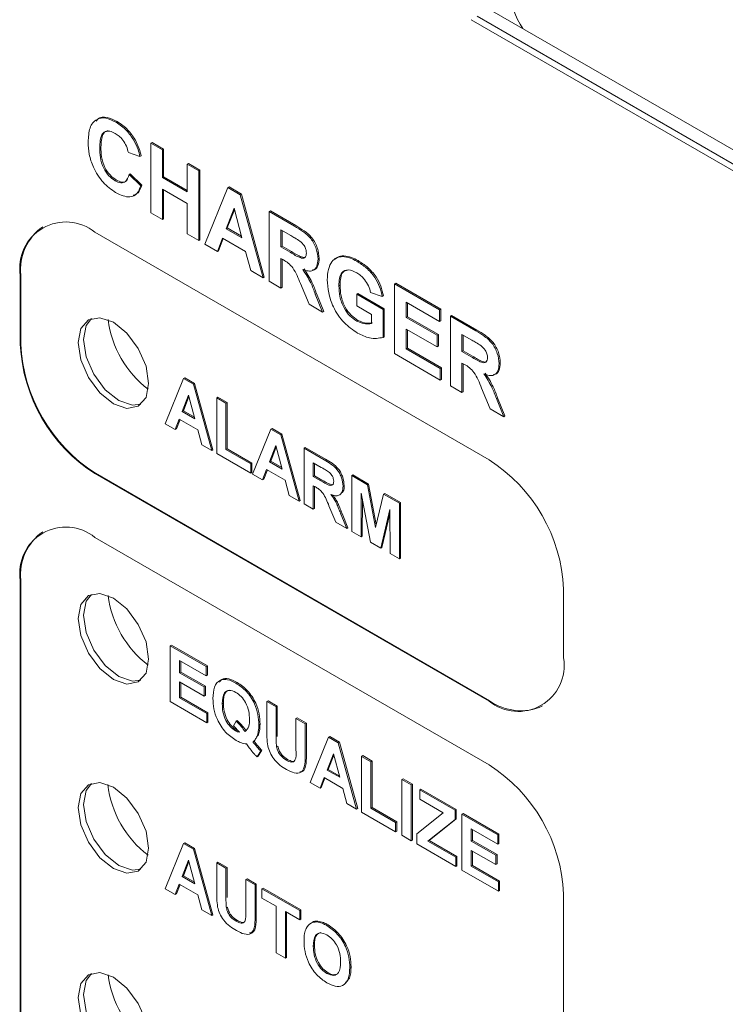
# Model space of a CAD drawing. Header units: inches. Extents: x 0 to 109, y 0 to 85.
# Tile 46 of 60: x 80.751 to 81.586, y 28.722 to 29.889. Entities that reach past the tile are written whole.
import ezdxf

# ---------------------------------------------------------------- set-up
doc = ezdxf.new("R2010")
doc.units = ezdxf.units.IN
doc.header["$MEASUREMENT"] = 0

msp = doc.modelspace()

# ---------------------------------------------------------------- linework, layer by layer
at = {"color": 7, "linetype": 'Continuous', "lineweight": 15, "ltscale": 5}
for p, q in [((83.4265, 28.6771), (81.2438, 29.9372)), ((81.2921, 29.8926), (83.3781, 28.6884)), ((81.2851, 29.8885), (83.371, 28.6843)), ((80.8646, 29.767), (80.866, 29.7678)), ((80.8453, 29.7369), (80.8467, 29.7377)), ((80.8857, 29.7458), (80.8871, 29.7466)), ((80.9058, 29.7422), (80.9072, 29.743)), ((80.9058, 29.6596), (80.9058, 29.7422)), ((80.9058, 29.7422), (80.9195, 29.7343)), ((80.9072, 29.743), (80.9209, 29.7351)), ((80.8929, 29.7263), (80.8792, 29.7311)), ((80.8929, 29.7263), (80.8944, 29.7271)), ((80.9195, 29.7343), (80.9209, 29.7351)), ((80.9195, 29.7343), (80.9195, 29.7015)), ((80.9209, 29.7351), (80.9209, 29.7023)), ((80.9489, 29.7173), (80.9503, 29.7182)), ((80.9489, 29.6845), (80.9489, 29.7173)), ((80.9489, 29.7173), (80.9626, 29.7094)), ((80.9503, 29.7182), (80.964, 29.7102)), ((80.8801, 29.7052), (80.8815, 29.706)), ((80.8801, 29.7052), (80.8939, 29.6919)), ((80.8815, 29.706), (80.8953, 29.6927)), ((80.9195, 29.7015), (80.9209, 29.7023)), ((80.9209, 29.7023), (80.9489, 29.6862)), ((80.9626, 29.7094), (80.964, 29.7102)), ((80.9626, 29.7094), (80.9626, 29.6268)), ((80.964, 29.7102), (80.964, 29.6276)), ((80.8636, 29.6978), (80.865, 29.6986)), ((80.8939, 29.6919), (80.8953, 29.6927)), ((80.9195, 29.7015), (80.9489, 29.6845)), ((80.9489, 29.6708), (80.9195, 29.6877)), ((80.9195, 29.6877), (80.9195, 29.6517)), ((80.9209, 29.6869), (80.9209, 29.6525)), ((80.9699, 29.6226), (80.997, 29.6896)), ((80.997, 29.6896), (80.9984, 29.6904)), ((80.997, 29.6896), (81.0115, 29.6812)), ((80.9984, 29.6904), (81.013, 29.682)), ((81.0115, 29.6812), (81.013, 29.682)), ((81.0115, 29.6812), (81.0387, 29.5829)), ((81.013, 29.682), (81.0401, 29.5837)), ((80.9489, 29.6348), (80.9489, 29.6708)), ((80.9195, 29.6517), (80.9058, 29.6596)), ((81.0043, 29.6652), (80.995, 29.641)), ((81.0048, 29.6635), (80.9964, 29.6418)), ((81.0137, 29.6301), (81.0043, 29.6652)), ((81.046, 29.6612), (81.0474, 29.6621)), ((81.046, 29.5787), (81.046, 29.6612)), ((81.046, 29.6612), (81.076, 29.6439)), ((81.0474, 29.6621), (81.0774, 29.6447)), ((80.9195, 29.6517), (80.9209, 29.6525)), ((81.3063, 29.3672), (80.8396, 29.6367)), ((80.9626, 29.6268), (80.9489, 29.6348)), ((80.995, 29.641), (80.9964, 29.6418)), ((80.995, 29.641), (81.0137, 29.6301)), ((80.9964, 29.6418), (81.0132, 29.6321)), ((81.0715, 29.6328), (81.0598, 29.6395)), ((81.0598, 29.6395), (81.0598, 29.6194)), ((81.0612, 29.6387), (81.0612, 29.6202)), ((80.9626, 29.6268), (80.964, 29.6276)), ((80.9846, 29.6141), (80.9699, 29.6226)), ((80.9906, 29.6297), (80.9846, 29.6141)), ((80.9915, 29.6292), (80.986, 29.6149)), ((81.0181, 29.6139), (80.9906, 29.6297)), ((80.9846, 29.6141), (80.986, 29.6149)), ((81.0241, 29.5913), (81.0181, 29.6139)), ((81.0598, 29.6194), (81.0612, 29.6202)), ((81.0598, 29.6194), (81.0708, 29.613)), ((81.0612, 29.6202), (81.0723, 29.6139)), ((81.0629, 29.6039), (81.0598, 29.6057)), ((81.0598, 29.6057), (81.0598, 29.5707)), ((81.0612, 29.6049), (81.0612, 29.5716)), ((81.1038, 29.605), (81.1052, 29.6058)), ((81.1329, 29.6081), (81.1343, 29.6089)), ((81.1498, 29.6024), (81.1512, 29.6032)), ((80.7512, 29.5856), (80.7512, 29.504)), ((80.7519, 29.586), (80.7519, 29.5044)), ((81.0387, 29.5829), (81.0241, 29.5913)), ((81.0387, 29.5829), (81.0401, 29.5837)), ((81.0598, 29.5707), (81.046, 29.5787)), ((81.0932, 29.5514), (81.083, 29.5761)), ((81.1285, 29.5733), (81.1299, 29.5741)), ((81.1945, 29.5755), (81.1959, 29.5763)), ((81.1945, 29.493), (81.1945, 29.5755)), ((81.1945, 29.5755), (81.2477, 29.5448)), ((81.1959, 29.5763), (81.2491, 29.5456)), ((81.0598, 29.5707), (81.0612, 29.5716)), ((81.1006, 29.5635), (81.102, 29.5643)), ((81.1006, 29.5635), (81.1093, 29.5422)), ((81.102, 29.5643), (81.1107, 29.543)), ((81.1496, 29.5633), (81.151, 29.5642)), ((81.1496, 29.5496), (81.1496, 29.5633)), ((81.1496, 29.5633), (81.1808, 29.5453)), ((81.151, 29.5642), (81.1822, 29.5462)), ((81.1799, 29.5607), (81.1661, 29.5655)), ((81.1093, 29.5422), (81.0932, 29.5514)), ((81.1799, 29.5607), (81.1813, 29.5615)), ((81.2477, 29.5311), (81.2083, 29.5538)), ((81.2083, 29.5538), (81.2083, 29.5358)), ((81.2097, 29.553), (81.2097, 29.5366)), ((81.1093, 29.5422), (81.1107, 29.543)), ((81.167, 29.5395), (81.1496, 29.5496)), ((81.167, 29.5288), (81.167, 29.5395)), ((81.1808, 29.5453), (81.1822, 29.5462)), ((81.1808, 29.5453), (81.1808, 29.5122)), ((81.1822, 29.5462), (81.1822, 29.513)), ((81.2477, 29.5448), (81.2491, 29.5456)), ((81.2477, 29.5448), (81.2477, 29.5311)), ((81.2491, 29.5456), (81.2491, 29.5319)), ((81.1496, 29.5316), (81.151, 29.5324)), ((81.2083, 29.5358), (81.2097, 29.5366)), ((81.2083, 29.5358), (81.2449, 29.5147)), ((81.2097, 29.5366), (81.2464, 29.5155)), ((81.2477, 29.5311), (81.2491, 29.5319)), ((81.2605, 29.5374), (81.2619, 29.5382)), ((81.2605, 29.4549), (81.2605, 29.5374)), ((81.2605, 29.5374), (81.2905, 29.5201)), ((81.2619, 29.5382), (81.2919, 29.5209)), ((81.2449, 29.5009), (81.2083, 29.5221)), ((81.2083, 29.5221), (81.2083, 29.4988)), ((81.2097, 29.5212), (81.2097, 29.4996)), ((81.286, 29.509), (81.2743, 29.5157)), ((81.2743, 29.5157), (81.2743, 29.4956)), ((81.1808, 29.5122), (81.1822, 29.513)), ((81.2449, 29.5147), (81.2464, 29.5155)), ((81.2449, 29.5147), (81.2449, 29.5009)), ((81.2464, 29.5155), (81.2464, 29.5017)), ((81.2757, 29.5149), (81.2757, 29.4964)), ((81.2486, 29.4617), (81.1945, 29.493)), ((81.2083, 29.4988), (81.2097, 29.4996)), ((81.2083, 29.4988), (81.2486, 29.4755)), ((81.2097, 29.4996), (81.25, 29.4763)), ((81.2449, 29.5009), (81.2464, 29.5017)), ((81.2743, 29.4956), (81.2757, 29.4964)), ((81.2743, 29.4956), (81.2853, 29.4892)), ((81.2757, 29.4964), (81.2868, 29.49)), ((81.2774, 29.4801), (81.2743, 29.4818)), ((81.2743, 29.4818), (81.2743, 29.4469)), ((81.2757, 29.481), (81.2757, 29.4477)), ((81.3183, 29.4812), (81.3197, 29.482)), ((81.2486, 29.4755), (81.25, 29.4763)), ((81.2486, 29.4755), (81.2486, 29.4617)), ((81.25, 29.4763), (81.25, 29.4625)), ((80.9229, 29.4098), (80.9446, 29.4634)), ((80.9446, 29.4634), (80.946, 29.4642)), ((80.9446, 29.4634), (80.9562, 29.4567)), ((80.946, 29.4642), (80.9576, 29.4575)), ((80.9562, 29.4567), (80.9576, 29.4575)), ((80.9576, 29.4575), (80.9794, 29.3789)), ((81.2486, 29.4617), (81.25, 29.4625)), ((80.9562, 29.4567), (80.9779, 29.3781)), ((81.2743, 29.4469), (81.2605, 29.4549)), ((81.2743, 29.4469), (81.2757, 29.4477)), ((81.3077, 29.4276), (81.2975, 29.4522)), ((80.9504, 29.4439), (80.9429, 29.4245)), ((80.9509, 29.4422), (80.9444, 29.4253)), ((80.958, 29.4159), (80.9504, 29.4439)), ((80.9838, 29.4407), (80.9852, 29.4416)), ((80.9838, 29.3747), (80.9838, 29.4407)), ((80.9838, 29.4407), (80.9948, 29.4344)), ((80.9852, 29.4416), (80.9962, 29.4352)), ((80.9948, 29.4344), (80.9962, 29.4352)), ((80.9948, 29.4344), (80.9948, 29.3793)), ((80.9962, 29.4352), (80.9962, 29.3802)), ((81.3151, 29.4397), (81.3165, 29.4405)), ((81.3151, 29.4397), (81.3238, 29.4183)), ((81.3165, 29.4405), (81.3252, 29.4192)), ((80.9429, 29.4245), (80.9444, 29.4253)), ((80.9429, 29.4245), (80.958, 29.4159)), ((80.9444, 29.4253), (80.9574, 29.4178)), ((81.3238, 29.4183), (81.3077, 29.4276)), ((80.9395, 29.4155), (80.9347, 29.4031)), ((80.9404, 29.415), (80.9361, 29.4039)), ((80.9614, 29.4028), (80.9395, 29.4155)), ((81.3238, 29.4183), (81.3252, 29.4192)), ((80.9347, 29.4031), (80.9229, 29.4098)), ((80.9347, 29.4031), (80.9361, 29.4039)), ((80.9663, 29.3848), (80.9614, 29.4028)), ((81.0263, 29.3501), (81.048, 29.4037)), ((81.048, 29.4037), (81.0494, 29.4045)), ((81.048, 29.4037), (81.0596, 29.397)), ((81.0494, 29.4045), (81.061, 29.3978)), ((81.0596, 29.397), (81.061, 29.3978)), ((81.0596, 29.397), (81.0813, 29.3184)), ((81.061, 29.3978), (81.0827, 29.3192)), ((80.9779, 29.3781), (80.9663, 29.3848)), ((80.9779, 29.3781), (80.9794, 29.3789)), ((80.9948, 29.3793), (80.9962, 29.3802)), ((80.9948, 29.3793), (81.0241, 29.3624)), ((80.9962, 29.3802), (81.0256, 29.3632)), ((81.0538, 29.3842), (81.0463, 29.3648)), ((81.0543, 29.3825), (81.0478, 29.3657)), ((81.0614, 29.3562), (81.0538, 29.3842)), ((81.0872, 29.3811), (81.0886, 29.3819)), ((81.0872, 29.315), (81.0872, 29.3811)), ((81.0872, 29.3811), (81.1112, 29.3672)), ((81.0886, 29.3819), (81.1126, 29.368)), ((81.0241, 29.3514), (80.9838, 29.3747)), ((81.0463, 29.3648), (81.0478, 29.3657)), ((81.0463, 29.3648), (81.0614, 29.3562)), ((81.0478, 29.3657), (81.0608, 29.3581)), ((81.0241, 29.3624), (81.0256, 29.3632)), ((81.0241, 29.3624), (81.0241, 29.3514)), ((81.0256, 29.3632), (81.0256, 29.3522)), ((81.0429, 29.3558), (81.0381, 29.3434)), ((81.0438, 29.3553), (81.0395, 29.3442)), ((81.0648, 29.3431), (81.0429, 29.3558)), ((81.1076, 29.3583), (81.0982, 29.3637)), ((81.0982, 29.3637), (81.0982, 29.3476)), ((81.0996, 29.3629), (81.0996, 29.3484)), ((80.8396, 29.3509), (81.3063, 29.0815)), ((80.8403, 29.3513), (81.307, 29.0819)), ((81.0241, 29.3514), (81.0256, 29.3522)), ((81.0381, 29.3434), (81.0263, 29.3501)), ((81.0381, 29.3434), (81.0395, 29.3442)), ((81.0697, 29.3251), (81.0648, 29.3431)), ((81.0982, 29.3476), (81.0996, 29.3484)), ((81.0982, 29.3476), (81.1071, 29.3425)), ((81.0996, 29.3484), (81.1085, 29.3433)), ((81.1437, 29.3485), (81.1451, 29.3493)), ((81.1437, 29.2824), (81.1437, 29.3485)), ((81.1437, 29.3485), (81.1623, 29.3377)), ((81.1451, 29.3493), (81.1637, 29.3385)), ((81.1007, 29.3352), (81.0982, 29.3366)), ((81.0982, 29.3366), (81.0982, 29.3086)), ((81.0996, 29.3358), (81.0996, 29.3095)), ((81.1334, 29.3361), (81.1348, 29.3369)), ((81.1623, 29.3377), (81.1637, 29.3385)), ((81.1623, 29.3377), (81.1719, 29.2871)), ((81.1637, 29.3385), (81.1728, 29.2907)), ((81.0813, 29.3184), (81.0697, 29.3251)), ((81.0813, 29.3184), (81.0827, 29.3192)), ((81.155, 29.3278), (81.1547, 29.2761)), ((81.1658, 29.2696), (81.155, 29.3278)), ((81.1564, 29.3205), (81.1561, 29.2769)), ((81.1719, 29.2871), (81.1815, 29.3266)), ((81.1815, 29.3266), (81.1829, 29.3274)), ((81.1815, 29.3266), (81.2001, 29.3159)), ((81.1829, 29.3274), (81.2015, 29.3167)), ((81.0982, 29.3086), (81.0872, 29.315)), ((81.0982, 29.3086), (81.0996, 29.3095)), ((81.1249, 29.2932), (81.1168, 29.3129)), ((81.1888, 29.3084), (81.178, 29.2626)), ((81.1891, 29.2562), (81.1888, 29.3084)), ((81.2001, 29.3159), (81.2015, 29.3167)), ((81.2001, 29.3159), (81.2001, 29.2498)), ((81.2015, 29.3167), (81.2015, 29.2506)), ((81.1309, 29.3029), (81.1323, 29.3037)), ((81.1309, 29.3029), (81.1378, 29.2858)), ((81.1323, 29.3037), (81.1392, 29.2866)), ((81.1888, 29.3033), (81.1794, 29.2634)), ((81.1378, 29.2858), (81.1249, 29.2932)), ((81.1378, 29.2858), (81.1392, 29.2866)), ((81.1547, 29.2761), (81.1437, 29.2824)), ((81.3063, 29.0059), (80.8396, 29.2753)), ((81.1547, 29.2761), (81.1561, 29.2769)), ((81.178, 29.2626), (81.1658, 29.2696)), ((81.178, 29.2626), (81.1794, 29.2634)), ((81.2001, 29.2498), (81.1891, 29.2562)), ((81.2001, 29.2498), (81.2015, 29.2506)), ((80.7512, 29.2243), (80.7512, 28.2444)), ((80.7519, 29.2247), (80.7519, 28.2448)), ((81.3947, 29.1325), (81.3947, 29.2142)), ((80.9288, 29.1469), (80.9302, 29.1477)), ((80.9288, 29.0808), (80.9288, 29.1469)), ((80.9288, 29.1469), (80.9713, 29.1223)), ((80.9302, 29.1477), (80.9728, 29.1231)), ((80.9713, 29.1113), (80.9398, 29.1295)), ((80.9398, 29.1295), (80.9398, 29.1151)), ((80.9412, 29.1287), (80.9412, 29.1159)), ((80.9713, 29.1223), (80.9728, 29.1231)), ((80.9713, 29.1223), (80.9713, 29.1113)), ((80.9728, 29.1231), (80.9728, 29.1121)), ((80.9398, 29.1151), (80.9412, 29.1159)), ((80.9398, 29.1151), (80.9691, 29.0982)), ((80.9412, 29.1159), (80.9706, 29.099)), ((80.9713, 29.1113), (80.9728, 29.1121)), ((80.9691, 29.0872), (80.9398, 29.1041)), ((80.9398, 29.1041), (80.9398, 29.0855)), ((80.9412, 29.1033), (80.9412, 29.0863)), ((80.9691, 29.0982), (80.9706, 29.099)), ((80.9691, 29.0982), (80.9691, 29.0872)), ((80.9706, 29.099), (80.9706, 29.088)), ((81.0066, 29.1028), (81.008, 29.1036)), ((80.9398, 29.0855), (80.9412, 29.0863)), ((80.9398, 29.0855), (80.9721, 29.0668)), ((80.9412, 29.0863), (80.9735, 29.0676)), ((80.9691, 29.0872), (80.9706, 29.088)), ((80.9721, 29.0558), (80.9288, 29.0808)), ((80.9904, 29.0784), (80.9918, 29.0792)), ((81.0432, 29.0808), (81.0446, 29.0816)), ((81.0432, 29.0808), (81.0542, 29.0745)), ((81.0432, 29.0457), (81.0432, 29.0808)), ((81.0446, 29.0816), (81.0556, 29.0753)), ((81.0542, 29.0745), (81.0556, 29.0753)), ((81.0542, 29.0745), (81.0542, 29.0386)), ((81.0556, 29.0753), (81.0556, 29.0394)), ((80.9721, 29.0668), (80.9735, 29.0676)), ((80.9721, 29.0668), (80.9721, 29.0558)), ((80.9735, 29.0676), (80.9735, 29.0566)), ((81.0777, 29.0609), (81.0791, 29.0617)), ((81.0777, 29.0243), (81.0777, 29.0609)), ((81.0777, 29.0609), (81.0887, 29.0546)), ((81.0791, 29.0617), (81.0901, 29.0554)), ((80.9721, 29.0558), (80.9735, 29.0566)), ((81.0036, 29.052), (81.0068, 29.0578)), ((81.0068, 29.0578), (81.0082, 29.0586)), ((81.0337, 29.0535), (81.0351, 29.0543)), ((81.0887, 29.0546), (81.0901, 29.0554)), ((81.0887, 29.0546), (81.0887, 29.02)), ((81.0901, 29.0554), (81.0901, 29.0208)), ((81.0059, 29.0464), (81.0073, 29.0473)), ((81.0073, 29.0473), (81.009, 29.0465)), ((81.0316, 29.0398), (81.0331, 29.0406)), ((81.0945, 28.9851), (81.1162, 29.0387)), ((81.1162, 29.0387), (81.1176, 29.0395)), ((81.1162, 29.0387), (81.1278, 29.032)), ((81.1176, 29.0395), (81.1292, 29.0328)), ((81.0267, 29.0332), (81.0282, 29.034)), ((81.0547, 29.0273), (81.0561, 29.0281)), ((81.1278, 29.032), (81.1292, 29.0328)), ((81.1278, 29.032), (81.1495, 28.9534)), ((81.1292, 29.0328), (81.151, 28.9542)), ((81.0359, 29.0224), (81.0317, 29.0155)), ((81.0317, 29.0155), (81.0331, 29.0163)), ((81.0373, 29.0232), (81.0331, 29.0163)), ((81.0359, 29.0224), (81.0373, 29.0232)), ((81.122, 29.0192), (81.1145, 28.9998)), ((81.1225, 29.0175), (81.116, 29.0006)), ((81.1296, 28.9912), (81.122, 29.0192)), ((81.1554, 29.016), (81.1568, 29.0169)), ((81.1554, 28.95), (81.1554, 29.016)), ((81.1554, 29.016), (81.1664, 29.0097)), ((81.1568, 29.0169), (81.1678, 29.0105)), ((81.0663, 29.0116), (81.0677, 29.0124)), ((81.1664, 29.0097), (81.1678, 29.0105)), ((81.1664, 29.0097), (81.1664, 28.9546)), ((81.1678, 29.0105), (81.1678, 28.9555)), ((81.1111, 28.9908), (81.1063, 28.9784)), ((81.133, 28.9781), (81.1111, 28.9908)), ((81.1145, 28.9998), (81.116, 29.0006)), ((81.1145, 28.9998), (81.1296, 28.9912)), ((81.116, 29.0006), (81.129, 28.9931)), ((81.1063, 28.9784), (81.0945, 28.9851)), ((81.1063, 28.9784), (81.1077, 28.9792)), ((81.112, 28.9903), (81.1077, 28.9792)), ((81.2031, 28.9885), (81.2045, 28.9893)), ((81.2031, 28.9225), (81.2031, 28.9885)), ((81.2031, 28.9885), (81.2141, 28.9822)), ((81.2045, 28.9893), (81.2155, 28.983)), ((81.2141, 28.9822), (81.2155, 28.983)), ((81.2141, 28.9822), (81.2141, 28.9161)), ((81.2155, 28.983), (81.2155, 28.9169)), ((81.1379, 28.9601), (81.133, 28.9781)), ((81.2243, 28.9762), (81.2257, 28.9771)), ((81.2243, 28.9652), (81.2243, 28.9762)), ((81.2243, 28.9762), (81.2661, 28.9521)), ((81.2257, 28.9771), (81.2675, 28.9529)), ((81.1495, 28.9534), (81.1379, 28.9601)), ((81.2522, 28.9491), (81.2243, 28.9652)), ((81.1495, 28.9534), (81.151, 28.9542)), ((81.1957, 28.9267), (81.1554, 28.95)), ((81.1664, 28.9546), (81.1678, 28.9555)), ((81.1664, 28.9546), (81.1957, 28.9377)), ((81.1678, 28.9555), (81.1971, 28.9385)), ((81.2207, 28.9242), (81.2522, 28.9491)), ((81.2661, 28.9521), (81.2675, 28.9529)), ((81.2661, 28.9521), (81.2661, 28.9411)), ((81.2675, 28.9529), (81.2675, 28.9419)), ((81.2742, 28.9475), (81.2756, 28.9483)), ((81.2742, 28.8814), (81.2742, 28.9475)), ((81.2742, 28.9475), (81.3167, 28.9229)), ((81.2756, 28.9483), (81.3181, 28.9237)), ((81.1957, 28.9377), (81.1971, 28.9385)), ((81.1957, 28.9377), (81.1957, 28.9267)), ((81.1971, 28.9385), (81.1971, 28.9275)), ((81.2661, 28.9411), (81.2339, 28.9157)), ((81.2675, 28.9419), (81.2354, 28.9165)), ((81.2661, 28.9411), (81.2675, 28.9419)), ((81.1957, 28.9267), (81.1971, 28.9275)), ((81.2141, 28.9161), (81.2031, 28.9225)), ((81.2207, 28.9123), (81.2207, 28.9242)), ((81.3167, 28.9119), (81.2852, 28.9301)), ((81.2852, 28.9301), (81.2852, 28.9157)), ((81.2866, 28.9293), (81.2866, 28.9165)), ((81.3167, 28.9229), (81.3181, 28.9237)), ((81.3167, 28.9229), (81.3167, 28.9119)), ((81.3181, 28.9237), (81.3181, 28.9127)), ((80.9229, 28.8591), (80.9446, 28.9127)), ((80.9446, 28.9127), (80.946, 28.9135)), ((80.9446, 28.9127), (80.9562, 28.906)), ((80.946, 28.9135), (80.9576, 28.9068)), ((81.2141, 28.9161), (81.2155, 28.9169)), ((81.2669, 28.8856), (81.2207, 28.9123)), ((81.2339, 28.9157), (81.2354, 28.9165)), ((81.2339, 28.9157), (81.2669, 28.8967)), ((81.2354, 28.9165), (81.2683, 28.8975)), ((81.2852, 28.9157), (81.2866, 28.9165)), ((81.2852, 28.9157), (81.3145, 28.8988)), ((81.2866, 28.9165), (81.3159, 28.8996)), ((81.3167, 28.9119), (81.3181, 28.9127)), ((80.9562, 28.906), (80.9576, 28.9068)), ((80.9562, 28.906), (80.9779, 28.8274)), ((80.9576, 28.9068), (80.9794, 28.8282)), ((81.3145, 28.8878), (81.2852, 28.9047)), ((81.2852, 28.9047), (81.2852, 28.8861)), ((81.2866, 28.9039), (81.2866, 28.8869)), ((81.3145, 28.8988), (81.3159, 28.8996)), ((81.3145, 28.8988), (81.3145, 28.8878)), ((81.3159, 28.8996), (81.3159, 28.8886)), ((80.9504, 28.8932), (80.9429, 28.8739)), ((80.9509, 28.8916), (80.9444, 28.8747)), ((80.958, 28.8652), (80.9504, 28.8932)), ((80.9838, 28.8901), (80.9852, 28.8909)), ((80.9838, 28.8901), (80.9948, 28.8837)), ((80.9838, 28.855), (80.9838, 28.8901)), ((80.9852, 28.8909), (80.9962, 28.8845)), ((81.2669, 28.8967), (81.2683, 28.8975)), ((81.2669, 28.8967), (81.2669, 28.8856)), ((81.2669, 28.8856), (81.2683, 28.8865)), ((81.2683, 28.8975), (81.2683, 28.8865)), ((81.2852, 28.8861), (81.2866, 28.8869)), ((81.2852, 28.8861), (81.3175, 28.8674)), ((81.2866, 28.8869), (81.3189, 28.8683)), ((81.3145, 28.8878), (81.3159, 28.8886)), ((80.9429, 28.8739), (80.9444, 28.8747)), ((80.9444, 28.8747), (80.9574, 28.8671)), ((80.9948, 28.8837), (80.9962, 28.8845)), ((80.9948, 28.8837), (80.9948, 28.8479)), ((80.9962, 28.8845), (80.9962, 28.8487)), ((81.3175, 28.8564), (81.2742, 28.8814)), ((80.9395, 28.8648), (80.9347, 28.8524)), ((80.9404, 28.8643), (80.9361, 28.8532)), ((80.9615, 28.8522), (80.9395, 28.8648)), ((80.9429, 28.8739), (80.958, 28.8652)), ((81.0183, 28.8702), (81.0197, 28.871)), ((81.0183, 28.8336), (81.0183, 28.8702)), ((81.0183, 28.8702), (81.0293, 28.8638)), ((81.0197, 28.871), (81.0307, 28.8646)), ((81.0293, 28.8638), (81.0307, 28.8646)), ((81.0293, 28.8638), (81.0293, 28.8293)), ((81.0307, 28.8646), (81.0307, 28.8301)), ((81.3175, 28.8674), (81.3189, 28.8683)), ((81.3175, 28.8674), (81.3175, 28.8564)), ((81.3189, 28.8683), (81.3189, 28.8573)), ((80.9347, 28.8524), (80.9229, 28.8591)), ((80.9347, 28.8524), (80.9361, 28.8532)), ((80.9663, 28.8341), (80.9615, 28.8522)), ((81.0373, 28.8592), (81.0388, 28.86)), ((81.0373, 28.8482), (81.0373, 28.8592)), ((81.0373, 28.8592), (81.0821, 28.8333)), ((81.0388, 28.86), (81.0835, 28.8342)), ((81.3175, 28.8564), (81.3189, 28.8573)), ((81.3947, 27.873), (81.3947, 28.8528)), ((81.0542, 28.8384), (81.0373, 28.8482)), ((80.9779, 28.8274), (80.9663, 28.8341)), ((80.9779, 28.8274), (80.9794, 28.8282)), ((80.9953, 28.8365), (80.9967, 28.8374)), ((81.0542, 28.7834), (81.0542, 28.8384)), ((81.0821, 28.8223), (81.0652, 28.8321)), ((81.0652, 28.8321), (81.0652, 28.777)), ((81.0666, 28.8312), (81.0666, 28.7778)), ((81.0821, 28.8333), (81.0835, 28.8342)), ((81.0821, 28.8333), (81.0821, 28.8223)), ((81.0835, 28.8342), (81.0835, 28.8231)), ((81.0069, 28.8209), (81.0083, 28.8217)), ((81.0821, 28.8223), (81.0835, 28.8231)), ((81.097, 28.8194), (81.0953, 28.8184)), ((81.1022, 28.82), (81.1036, 28.8208)), ((81.1143, 28.8156), (81.1157, 28.8164)), ((81.0652, 28.777), (81.0542, 28.7834)), ((81.0982, 28.791), (81.0996, 28.7919)), ((81.0652, 28.777), (81.0666, 28.7778)), ((81.1144, 28.7588), (81.1158, 28.7596)), ((81.1415, 28.7659), (81.1429, 28.7667))]:
    msp.add_line(p, q, dxfattribs=at)
at = {"color": 7, "linetype": 'Continuous', "lineweight": 15, "ltscale": 5, "flags": 128}
for points in [[(80.9032, 29.4578), (80.9001, 29.4412), (80.891, 29.4308), (80.8775, 29.4282), (80.8615, 29.4337), (80.8456, 29.4466), (80.832, 29.4649), (80.823, 29.4857), (80.8198, 29.506), (80.823, 29.5226), (80.832, 29.533), (80.8456, 29.5356), (80.8615, 29.5301), (80.8775, 29.5172), (80.891, 29.499), (80.9001, 29.4781), (80.9032, 29.4578)], [(80.894, 29.433), (80.8839, 29.4319), (80.8679, 29.4374), (80.8519, 29.4503), (80.8384, 29.4686), (80.8293, 29.4894), (80.8262, 29.5097), (80.8293, 29.5263), (80.8354, 29.5346)], [(80.9032, 29.1312), (80.9001, 29.1146), (80.891, 29.1042), (80.8775, 29.1016), (80.8615, 29.1071), (80.8456, 29.12), (80.832, 29.1383), (80.823, 29.1591), (80.8198, 29.1794), (80.823, 29.196), (80.832, 29.2064), (80.8456, 29.209), (80.8615, 29.2035), (80.8775, 29.1906), (80.891, 29.1723), (80.9001, 29.1515), (80.9032, 29.1312)], [(80.894, 29.1063), (80.8839, 29.1052), (80.8679, 29.1108), (80.8519, 29.1237), (80.8384, 29.1419), (80.8293, 29.1628), (80.8262, 29.1831), (80.8293, 29.1997), (80.8354, 29.2079)], [(80.9032, 28.9072), (80.9001, 28.8906), (80.891, 28.8801), (80.8775, 28.8775), (80.8615, 28.8831), (80.8456, 28.8959), (80.832, 28.9142), (80.823, 28.9351), (80.8198, 28.9553), (80.823, 28.9719), (80.832, 28.9823), (80.8456, 28.985), (80.8615, 28.9794), (80.8775, 28.9665), (80.891, 28.9483), (80.9001, 28.9274), (80.9032, 28.9072)], [(80.894, 28.8823), (80.8839, 28.8812), (80.8679, 28.8867), (80.8519, 28.8996), (80.8384, 28.9179), (80.8293, 28.9387), (80.8262, 28.959), (80.8293, 28.9756), (80.8354, 28.9839)], [(80.9032, 28.6821), (80.9001, 28.6655), (80.891, 28.6551), (80.8775, 28.6525), (80.8615, 28.658), (80.8456, 28.6709), (80.832, 28.6892), (80.823, 28.71), (80.8198, 28.7303), (80.823, 28.7469), (80.832, 28.7573), (80.8456, 28.7599), (80.8615, 28.7544), (80.8775, 28.7415), (80.891, 28.7232), (80.9001, 28.7024), (80.9032, 28.6821)], [(80.894, 28.6572), (80.8839, 28.6562), (80.8679, 28.6617), (80.8519, 28.6746), (80.8384, 28.6928), (80.8293, 28.7137), (80.8262, 28.734), (80.8293, 28.7506), (80.8354, 28.7588)]]:
    msp.add_lwpolyline(points, dxfattribs=at)
at = {"color": 7, "linetype": 'Continuous', "lineweight": 15, "ltscale": 25}
for centre, radius, start, end in [((81.4199, 29.9279), 0.0889, 182.231, 214.1949), ((80.8051, 29.5944), 0.0546, 50.7981, 189.2154), ((80.8132, 29.5928), 0.0616, 125.0136, 186.2996), ((80.977, 29.5486), 0.1228, 187.1858, 232.8031), ((80.9431, 29.5127), 0.1921, 182.6059, 237.395), ((80.9438, 29.5131), 0.1921, 182.6059, 237.395), ((81.2028, 29.2054), 0.1921, 2.6059, 57.395), ((80.8051, 29.233), 0.0546, 50.798, 189.2148), ((80.8132, 29.2315), 0.0616, 125.0135, 186.2992), ((80.977, 29.2219), 0.1228, 187.1859, 232.8043), ((81.3408, 29.1238), 0.0546, 230.7981, 9.2154), ((81.3436, 29.133), 0.0629, 234.3832, 294.3074), ((81.2028, 28.8441), 0.1921, 2.6059, 57.395), ((80.9768, 28.9964), 0.1226, 186.4896, 232.7229), ((80.977, 28.7728), 0.1228, 187.1861, 232.806)]:
    msp.add_arc(centre, radius, start, end, dxfattribs=at)
at = {"color": 7, "linetype": 'Continuous', "lineweight": 15, "ltscale": 5}
for points, knots in [([(80.8315, 29.7436), (80.8319, 29.7495), (80.8325, 29.7612), (80.8405, 29.7714), (80.8523, 29.773), (80.8605, 29.769), (80.8646, 29.767)], [0, 0, 0, 0, 0.280688, 0.559622, 0.779535, 1, 1, 1, 1]), ([(80.8412, 29.7684), (80.8419, 29.7695), (80.8446, 29.7735), (80.8539, 29.7736), (80.862, 29.7697), (80.866, 29.7678)], [0, 0, 0, 0, 0.15072, 0.574829, 1, 1, 1, 1]), ([(80.8646, 29.767), (80.869, 29.7641), (80.8769, 29.7589), (80.883, 29.7498), (80.8857, 29.7458)], [0, 0, 0, 0, 0.559913, 1, 1, 1, 1]), ([(80.866, 29.7678), (80.8704, 29.7649), (80.8783, 29.7597), (80.8844, 29.7506), (80.8871, 29.7466)], [0, 0, 0, 0, 0.559913, 1, 1, 1, 1]), ([(80.8637, 29.7538), (80.8615, 29.7549), (80.8573, 29.7569), (80.8516, 29.7563), (80.8458, 29.751), (80.8455, 29.7427), (80.8453, 29.7369)], [0, 0, 0, 0, 0.18715, 0.37398, 0.560738, 1, 1, 1, 1]), ([(80.8551, 29.7568), (80.8545, 29.7568), (80.852, 29.7567), (80.8474, 29.7514), (80.847, 29.7434), (80.8467, 29.7377)], [0, 0, 0, 0, 0.08852, 0.360438, 1, 1, 1, 1]), ([(80.8792, 29.7311), (80.8786, 29.7336), (80.8773, 29.7388), (80.8731, 29.7457), (80.8684, 29.7508), (80.8652, 29.7528), (80.8637, 29.7538)], [0, 0, 0, 0, 0.27983, 0.559275, 0.779493, 1, 1, 1, 1]), ([(80.8641, 29.6837), (80.859, 29.6873), (80.8488, 29.6945), (80.8377, 29.7123), (80.8322, 29.7294), (80.8318, 29.7389), (80.8315, 29.7436)], [0, 0, 0, 0, 0.279571, 0.558708, 0.779053, 1, 1, 1, 1]), ([(80.8467, 29.7377), (80.8468, 29.7339), (80.847, 29.7262), (80.8503, 29.7142), (80.8573, 29.7039), (80.8624, 29.7004), (80.865, 29.6986)], [0, 0, 0, 0, 0.281346, 0.560537, 0.780083, 1, 1, 1, 1]), ([(80.8857, 29.7458), (80.8875, 29.7422), (80.8908, 29.7357), (80.8923, 29.7292), (80.8929, 29.7263)], [0, 0, 0, 0, 0.55896, 1, 1, 1, 1]), ([(80.8871, 29.7466), (80.8889, 29.743), (80.8922, 29.7365), (80.8937, 29.73), (80.8944, 29.7271)], [0, 0, 0, 0, 0.55896, 1, 1, 1, 1]), ([(80.8453, 29.7369), (80.8454, 29.733), (80.8456, 29.7254), (80.8489, 29.7134), (80.8559, 29.7031), (80.861, 29.6995), (80.8636, 29.6978)], [0, 0, 0, 0, 0.2813456, 0.5605371, 0.7800831, 1, 1, 1, 1]), ([(80.8636, 29.6978), (80.8658, 29.6967), (80.8703, 29.6946), (80.8772, 29.6965), (80.879, 29.7019), (80.8801, 29.7052)], [0, 0, 0, 0, 0.280473, 0.560455, 1, 1, 1, 1]), ([(80.8939, 29.6919), (80.8926, 29.6886), (80.89, 29.6819), (80.8799, 29.6765), (80.8701, 29.6809), (80.8641, 29.6837)], [0, 0, 0, 0, 0.281276, 0.561399, 1, 1, 1, 1]), ([(80.865, 29.6986), (80.8672, 29.6976), (80.8716, 29.6956), (80.8766, 29.6962), (80.8777, 29.6988), (80.878, 29.6994)], [0, 0, 0, 0, 0.427267, 0.8537846, 1, 1, 1, 1]), ([(80.8953, 29.6927), (80.8941, 29.6892), (80.892, 29.6831), (80.8869, 29.6813), (80.8847, 29.6805)], [0, 0, 0, 0, 0.576241, 1, 1, 1, 1]), ([(81.076, 29.6439), (81.0793, 29.642), (81.0858, 29.6381), (81.094, 29.6314), (81.0991, 29.6235), (81.1028, 29.6151), (81.1034, 29.609), (81.1038, 29.605)], [0, 0, 0, 0, 0.251138, 0.500538, 0.625743, 0.751054, 1, 1, 1, 1]), ([(81.0774, 29.6447), (81.0807, 29.6428), (81.0872, 29.6389), (81.0954, 29.6322), (81.1005, 29.6243), (81.1042, 29.6159), (81.1048, 29.6099), (81.1052, 29.6058)], [0, 0, 0, 0, 0.251138, 0.500538, 0.625743, 0.751054, 1, 1, 1, 1]), ([(81.0824, 29.6262), (81.0804, 29.6275), (81.0767, 29.6298), (81.0731, 29.6319), (81.0715, 29.6328)], [0, 0, 0, 0, 0.559921, 1, 1, 1, 1]), ([(81.09, 29.6122), (81.0899, 29.6136), (81.0897, 29.6164), (81.0871, 29.622), (81.0842, 29.6246), (81.0824, 29.6262)], [0, 0, 0, 0, 0.281084, 0.561281, 1, 1, 1, 1]), ([(81.0708, 29.613), (81.0749, 29.6105), (81.08, 29.6074), (81.0859, 29.6058), (81.0883, 29.6066), (81.0898, 29.6089), (81.09, 29.6111), (81.09, 29.6122)], [0, 0, 0, 0, 0.500908, 0.625718, 0.750365, 0.875021, 1, 1, 1, 1]), ([(81.0723, 29.6139), (81.0763, 29.6114), (81.0813, 29.6084), (81.0871, 29.6066), (81.0885, 29.6072), (81.0891, 29.6075)], [0, 0, 0, 0, 0.687728, 0.859088, 1, 1, 1, 1]), ([(81.083, 29.5761), (81.0805, 29.5826), (81.0769, 29.5916), (81.0686, 29.6006), (81.0648, 29.6028), (81.0629, 29.6039)], [0, 0, 0, 0, 0.560986, 0.779305, 1, 1, 1, 1]), ([(81.1038, 29.605), (81.1035, 29.602), (81.1031, 29.5959), (81.0984, 29.591), (81.0922, 29.5905), (81.088, 29.5919), (81.0858, 29.5927)], [0, 0, 0, 0, 0.279943, 0.558974, 0.779184, 1, 1, 1, 1]), ([(81.1052, 29.6058), (81.1049, 29.6029), (81.1044, 29.5969), (81.1009, 29.5923), (81.0979, 29.5922), (81.0973, 29.5921)], [0, 0, 0, 0, 0.4437604, 0.8860733, 1, 1, 1, 1]), ([(81.1148, 29.5806), (81.115, 29.5847), (81.1155, 29.593), (81.1195, 29.6018), (81.1254, 29.6071), (81.1304, 29.6077), (81.1329, 29.6081)], [0, 0, 0, 0, 0.2801464, 0.5599799, 0.7799444, 1, 1, 1, 1]), ([(81.1243, 29.6049), (81.1252, 29.6058), (81.1279, 29.6084), (81.1318, 29.6087), (81.1343, 29.6089)], [0, 0, 0, 0, 0.346366, 1, 1, 1, 1]), ([(81.1329, 29.6081), (81.136, 29.6077), (81.1414, 29.607), (81.1473, 29.6038), (81.1498, 29.6024)], [0, 0, 0, 0, 0.559238, 1, 1, 1, 1]), ([(81.1343, 29.6089), (81.1374, 29.6085), (81.1428, 29.6078), (81.1487, 29.6046), (81.1512, 29.6032)], [0, 0, 0, 0, 0.559238, 1, 1, 1, 1]), ([(81.1498, 29.6024), (81.1536, 29.6), (81.1611, 29.5953), (81.1708, 29.5844), (81.1773, 29.572), (81.179, 29.5645), (81.1799, 29.5607)], [0, 0, 0, 0, 0.280674, 0.55986, 0.779759, 1, 1, 1, 1]), ([(81.1512, 29.6032), (81.155, 29.6008), (81.1625, 29.5961), (81.1723, 29.5852), (81.1787, 29.5728), (81.1804, 29.5653), (81.1813, 29.5615)], [0, 0, 0, 0, 0.280674, 0.55986, 0.779759, 1, 1, 1, 1]), ([(81.0858, 29.5927), (81.0892, 29.5875), (81.0952, 29.5781), (81.099, 29.568), (81.1006, 29.5635)], [0, 0, 0, 0, 0.558188, 1, 1, 1, 1]), ([(81.0873, 29.5935), (81.0906, 29.5883), (81.0967, 29.5789), (81.1004, 29.5688), (81.102, 29.5643)], [0, 0, 0, 0, 0.558188, 1, 1, 1, 1]), ([(81.1496, 29.5887), (81.1462, 29.5903), (81.1394, 29.5935), (81.1319, 29.5901), (81.1289, 29.5823), (81.1286, 29.5763), (81.1285, 29.5733)], [0, 0, 0, 0, 0.279802, 0.558331, 0.778826, 1, 1, 1, 1]), ([(81.1389, 29.592), (81.137, 29.5915), (81.1328, 29.5904), (81.1303, 29.583), (81.1301, 29.5771), (81.1299, 29.5741)], [0, 0, 0, 0, 0.306872, 0.652902, 1, 1, 1, 1]), ([(81.1661, 29.5655), (81.1654, 29.5681), (81.1639, 29.5734), (81.1594, 29.5805), (81.1545, 29.5856), (81.1513, 29.5877), (81.1496, 29.5887)], [0, 0, 0, 0, 0.279821, 0.559279, 0.779466, 1, 1, 1, 1]), ([(81.1506, 29.5173), (81.1451, 29.521), (81.1343, 29.5284), (81.1217, 29.5469), (81.1158, 29.5652), (81.1151, 29.5754), (81.1148, 29.5806)], [0, 0, 0, 0, 0.280091, 0.558748, 0.779191, 1, 1, 1, 1]), ([(81.1299, 29.5741), (81.1301, 29.57), (81.1304, 29.5617), (81.135, 29.5486), (81.1427, 29.538), (81.1483, 29.5343), (81.151, 29.5324)], [0, 0, 0, 0, 0.281036, 0.560006, 0.779769, 1, 1, 1, 1]), ([(81.1285, 29.5733), (81.1287, 29.5691), (81.129, 29.5609), (81.1336, 29.5478), (81.1413, 29.5372), (81.1468, 29.5335), (81.1496, 29.5316)], [0, 0, 0, 0, 0.281036, 0.560006, 0.779769, 1, 1, 1, 1]), ([(81.1496, 29.5316), (81.1531, 29.5301), (81.1594, 29.5274), (81.1647, 29.5283), (81.167, 29.5288)], [0, 0, 0, 0, 0.559098, 1, 1, 1, 1]), ([(81.151, 29.5324), (81.1545, 29.5309), (81.1608, 29.5282), (81.1661, 29.5291), (81.1684, 29.5296)], [0, 0, 0, 0, 0.559098, 1, 1, 1, 1]), ([(81.1808, 29.5122), (81.1756, 29.5113), (81.1664, 29.5096), (81.1554, 29.5149), (81.1506, 29.5173)], [0, 0, 0, 0, 0.558963, 1, 1, 1, 1]), ([(81.2905, 29.5201), (81.2938, 29.5182), (81.3002, 29.5143), (81.3085, 29.5076), (81.3136, 29.4997), (81.3173, 29.4912), (81.3179, 29.4852), (81.3183, 29.4812)], [0, 0, 0, 0, 0.251138, 0.500538, 0.625743, 0.751054, 1, 1, 1, 1]), ([(81.2919, 29.5209), (81.2952, 29.519), (81.3017, 29.5151), (81.3099, 29.5084), (81.315, 29.5005), (81.3187, 29.4921), (81.3193, 29.486), (81.3197, 29.482)], [0, 0, 0, 0, 0.251138, 0.500538, 0.625743, 0.751054, 1, 1, 1, 1]), ([(81.2969, 29.5024), (81.2949, 29.5037), (81.2912, 29.506), (81.2876, 29.5081), (81.286, 29.509)], [0, 0, 0, 0, 0.559921, 1, 1, 1, 1]), ([(81.3045, 29.4884), (81.3044, 29.4898), (81.3042, 29.4926), (81.3016, 29.4982), (81.2987, 29.5008), (81.2969, 29.5024)], [0, 0, 0, 0, 0.281084, 0.561281, 1, 1, 1, 1]), ([(81.2853, 29.4892), (81.2894, 29.4867), (81.2945, 29.4836), (81.3004, 29.482), (81.3028, 29.4828), (81.3043, 29.485), (81.3045, 29.4873), (81.3045, 29.4884)], [0, 0, 0, 0, 0.500908, 0.625718, 0.750365, 0.875021, 1, 1, 1, 1]), ([(81.2868, 29.49), (81.2908, 29.4876), (81.2958, 29.4845), (81.3016, 29.4828), (81.303, 29.4834), (81.3036, 29.4837)], [0, 0, 0, 0, 0.687728, 0.859088, 1, 1, 1, 1]), ([(81.3183, 29.4812), (81.318, 29.4782), (81.3176, 29.4721), (81.3129, 29.4672), (81.3067, 29.4667), (81.3025, 29.4681), (81.3003, 29.4689)], [0, 0, 0, 0, 0.279943, 0.558974, 0.779184, 1, 1, 1, 1]), ([(81.3197, 29.482), (81.3194, 29.479), (81.3189, 29.473), (81.3154, 29.4685), (81.3124, 29.4684), (81.3118, 29.4683)], [0, 0, 0, 0, 0.44376, 0.886073, 1, 1, 1, 1]), ([(81.2975, 29.4522), (81.295, 29.4587), (81.2914, 29.4678), (81.2831, 29.4768), (81.2793, 29.479), (81.2774, 29.4801)], [0, 0, 0, 0, 0.5609861, 0.7793046, 1, 1, 1, 1]), ([(81.3018, 29.4697), (81.3051, 29.4645), (81.3112, 29.4551), (81.3149, 29.445), (81.3165, 29.4405)], [0, 0, 0, 0, 0.558188, 1, 1, 1, 1]), ([(81.3003, 29.4689), (81.3037, 29.4636), (81.3097, 29.4543), (81.3135, 29.4442), (81.3151, 29.4397)], [0, 0, 0, 0, 0.5581877, 1, 1, 1, 1]), ([(81.1112, 29.3672), (81.1138, 29.3656), (81.119, 29.3626), (81.1256, 29.3572), (81.1296, 29.3509), (81.1326, 29.3441), (81.1331, 29.3393), (81.1334, 29.3361)], [0, 0, 0, 0, 0.251138, 0.500538, 0.625743, 0.751054, 1, 1, 1, 1]), ([(81.1126, 29.368), (81.1152, 29.3665), (81.1204, 29.3634), (81.127, 29.358), (81.1311, 29.3517), (81.134, 29.3449), (81.1345, 29.3401), (81.1348, 29.3369)], [0, 0, 0, 0, 0.251138, 0.500538, 0.625743, 0.751054, 1, 1, 1, 1]), ([(81.1163, 29.353), (81.1147, 29.3541), (81.1117, 29.3559), (81.1088, 29.3576), (81.1076, 29.3583)], [0, 0, 0, 0, 0.559921, 1, 1, 1, 1]), ([(81.1224, 29.3418), (81.1223, 29.343), (81.1222, 29.3452), (81.1201, 29.3497), (81.1177, 29.3518), (81.1163, 29.353)], [0, 0, 0, 0, 0.281084, 0.561281, 1, 1, 1, 1]), ([(81.1071, 29.3425), (81.1103, 29.3405), (81.1143, 29.338), (81.1191, 29.3367), (81.121, 29.3373), (81.1222, 29.3391), (81.1223, 29.3409), (81.1224, 29.3418)], [0, 0, 0, 0, 0.5009076, 0.6257176, 0.7503646, 0.8750206, 1, 1, 1, 1]), ([(81.1085, 29.3433), (81.1117, 29.3413), (81.1157, 29.3389), (81.1204, 29.3375), (81.1215, 29.338), (81.122, 29.3382)], [0, 0, 0, 0, 0.687728, 0.859088, 1, 1, 1, 1]), ([(81.1168, 29.3129), (81.1147, 29.3181), (81.1119, 29.3253), (81.1053, 29.3326), (81.1022, 29.3343), (81.1007, 29.3352)], [0, 0, 0, 0, 0.5609861, 0.7793046, 1, 1, 1, 1]), ([(81.1334, 29.3361), (81.1332, 29.3336), (81.1328, 29.3288), (81.1291, 29.3249), (81.1241, 29.3244), (81.1208, 29.3256), (81.1191, 29.3262)], [0, 0, 0, 0, 0.279943, 0.558974, 0.779184, 1, 1, 1, 1]), ([(81.1348, 29.3369), (81.1348, 29.3343), (81.1347, 29.3307), (81.1328, 29.3291), (81.1323, 29.3286)], [0, 0, 0, 0, 0.730494, 1, 1, 1, 1]), ([(81.1191, 29.3262), (81.1208, 29.3238), (81.1237, 29.3197), (81.1266, 29.3135), (81.1288, 29.3082), (81.1302, 29.3046), (81.1309, 29.3029)], [0, 0, 0, 0, 0.339561, 0.559573, 0.779778, 1, 1, 1, 1]), ([(81.1215, 29.3255), (81.1228, 29.3236), (81.1254, 29.32), (81.128, 29.3143), (81.1302, 29.309), (81.1316, 29.3055), (81.1323, 29.3037)], [0, 0, 0, 0, 0.291927, 0.527807, 0.763894, 1, 1, 1, 1]), ([(80.9794, 29.0846), (80.9797, 29.0894), (80.9802, 29.0989), (80.9869, 29.107), (80.9966, 29.1078), (81.0033, 29.1044), (81.0066, 29.1028)], [0, 0, 0, 0, 0.280611, 0.559473, 0.779376, 1, 1, 1, 1]), ([(80.9871, 29.104), (80.9879, 29.1051), (80.9903, 29.1086), (80.9982, 29.1084), (81.0048, 29.1052), (81.008, 29.1036)], [0, 0, 0, 0, 0.185732, 0.592199, 1, 1, 1, 1]), ([(81.0066, 29.1028), (81.0109, 29.0999), (81.0193, 29.0941), (81.0288, 29.0794), (81.0331, 29.0652), (81.0335, 29.0574), (81.0337, 29.0535)], [0, 0, 0, 0, 0.279931, 0.558662, 0.778972, 1, 1, 1, 1]), ([(81.008, 29.1036), (81.0123, 29.1007), (81.0207, 29.0949), (81.0302, 29.0802), (81.0346, 29.0661), (81.0349, 29.0582), (81.0351, 29.0543)], [0, 0, 0, 0, 0.279931, 0.558662, 0.778972, 1, 1, 1, 1]), ([(81.0069, 29.0349), (81.0026, 29.0378), (80.994, 29.0435), (80.9843, 29.0584), (80.9799, 29.0727), (80.9796, 29.0806), (80.9794, 29.0846)], [0, 0, 0, 0, 0.280094, 0.55863, 0.778953, 1, 1, 1, 1]), ([(81.0066, 29.0918), (81.0039, 29.093), (80.9984, 29.0954), (80.9912, 29.0911), (80.9907, 29.0832), (80.9904, 29.0784)], [0, 0, 0, 0, 0.280274, 0.559935, 1, 1, 1, 1]), ([(80.9995, 29.0946), (80.9976, 29.094), (80.9924, 29.0921), (80.992, 29.0843), (80.9918, 29.0792)], [0, 0, 0, 0, 0.357614, 1, 1, 1, 1]), ([(81.0227, 29.0596), (81.0226, 29.0628), (81.0223, 29.0691), (81.0189, 29.0792), (81.013, 29.0874), (81.0087, 29.0903), (81.0066, 29.0918)], [0, 0, 0, 0, 0.281125, 0.560142, 0.779815, 1, 1, 1, 1]), ([(80.9904, 29.0784), (80.9905, 29.0753), (80.9907, 29.069), (80.994, 29.0591), (80.9996, 29.0508), (81.0038, 29.0479), (81.0059, 29.0464)], [0, 0, 0, 0, 0.281112, 0.560283, 0.780117, 1, 1, 1, 1]), ([(80.9918, 29.0792), (80.9919, 29.0761), (80.9922, 29.0698), (80.9954, 29.06), (81.001, 29.0517), (81.0052, 29.0487), (81.0073, 29.0473)], [0, 0, 0, 0, 0.281112, 0.560283, 0.780117, 1, 1, 1, 1]), ([(81.0107, 29.0446), (81.0094, 29.0461), (81.0071, 29.0487), (81.0047, 29.051), (81.0036, 29.052)], [0, 0, 0, 0, 0.55996, 1, 1, 1, 1]), ([(81.0068, 29.0578), (81.0089, 29.0556), (81.0127, 29.0518), (81.0161, 29.0473), (81.0176, 29.0453)], [0, 0, 0, 0, 0.55986, 1, 1, 1, 1]), ([(81.0082, 29.0586), (81.0103, 29.0565), (81.0141, 29.0526), (81.0175, 29.0481), (81.019, 29.0461)], [0, 0, 0, 0, 0.55986, 1, 1, 1, 1]), ([(81.0176, 29.0453), (81.0193, 29.0472), (81.0224, 29.0506), (81.0226, 29.0568), (81.0227, 29.0596)], [0, 0, 0, 0, 0.557902, 1, 1, 1, 1]), ([(81.0337, 29.0535), (81.0336, 29.0507), (81.0335, 29.0457), (81.0322, 29.0416), (81.0316, 29.0398)], [0, 0, 0, 0, 0.5600099, 1, 1, 1, 1]), ([(81.0351, 29.0543), (81.035, 29.0515), (81.0349, 29.0465), (81.0336, 29.0424), (81.0331, 29.0406)], [0, 0, 0, 0, 0.56001, 1, 1, 1, 1]), ([(81.0059, 29.0464), (81.0068, 29.046), (81.0084, 29.0451), (81.01, 29.0448), (81.0107, 29.0446)], [0, 0, 0, 0, 0.559889, 1, 1, 1, 1]), ([(81.0316, 29.0398), (81.0309, 29.0383), (81.0296, 29.0357), (81.0276, 29.0339), (81.0267, 29.0332)], [0, 0, 0, 0, 0.559768, 1, 1, 1, 1]), ([(81.0443, 29.0284), (81.0439, 29.0317), (81.0432, 29.0377), (81.0432, 29.0433), (81.0432, 29.0457)], [0, 0, 0, 0, 0.5597431, 1, 1, 1, 1]), ([(81.0542, 29.0386), (81.0542, 29.0366), (81.0542, 29.0329), (81.0545, 29.029), (81.0547, 29.0273)], [0, 0, 0, 0, 0.5601798, 1, 1, 1, 1]), ([(81.019, 29.0307), (81.0168, 29.031), (81.0129, 29.0317), (81.0087, 29.0339), (81.0069, 29.0349)], [0, 0, 0, 0, 0.559643, 1, 1, 1, 1]), ([(81.0266, 29.0207), (81.0252, 29.0226), (81.0226, 29.0259), (81.0201, 29.0292), (81.019, 29.0307)], [0, 0, 0, 0, 0.559954, 1, 1, 1, 1]), ([(81.0267, 29.0332), (81.0284, 29.031), (81.0312, 29.0272), (81.0345, 29.0238), (81.0359, 29.0224)], [0, 0, 0, 0, 0.559937, 1, 1, 1, 1]), ([(81.0282, 29.034), (81.0298, 29.0318), (81.0327, 29.028), (81.0359, 29.0247), (81.0373, 29.0232)], [0, 0, 0, 0, 0.5599373, 1, 1, 1, 1]), ([(81.0666, 29.0004), (81.064, 29.002), (81.0587, 29.0051), (81.0517, 29.0121), (81.0465, 29.0204), (81.0451, 29.0257), (81.0443, 29.0284)], [0, 0, 0, 0, 0.28103, 0.560407, 0.780283, 1, 1, 1, 1]), ([(81.0547, 29.0273), (81.0551, 29.0255), (81.0561, 29.0218), (81.0603, 29.0156), (81.064, 29.0131), (81.0663, 29.0116)], [0, 0, 0, 0, 0.280066, 0.560124, 1, 1, 1, 1]), ([(81.0561, 29.0281), (81.0565, 29.0263), (81.0575, 29.0226), (81.0617, 29.0164), (81.0654, 29.0139), (81.0677, 29.0124)], [0, 0, 0, 0, 0.280066, 0.560124, 1, 1, 1, 1]), ([(81.0317, 29.0155), (81.0307, 29.0164), (81.029, 29.018), (81.0273, 29.0199), (81.0266, 29.0207)], [0, 0, 0, 0, 0.559851, 1, 1, 1, 1]), ([(81.0663, 29.0116), (81.0683, 29.0105), (81.0713, 29.009), (81.0748, 29.0095), (81.0784, 29.013), (81.078, 29.0193), (81.0777, 29.0243)], [0, 0, 0, 0, 0.25002, 0.375143, 0.500353, 1, 1, 1, 1]), ([(81.0887, 29.02), (81.0887, 29.0155), (81.0889, 29.0065), (81.0852, 28.9959), (81.0758, 28.9955), (81.0697, 28.9988), (81.0666, 29.0004)], [0, 0, 0, 0, 0.28222, 0.55919, 0.778866, 1, 1, 1, 1]), ([(81.0901, 29.0208), (81.0901, 29.0164), (81.0901, 29.0077), (81.0877, 28.9976), (81.0832, 28.9977), (81.0822, 28.9977)], [0, 0, 0, 0, 0.440747, 0.873295, 1, 1, 1, 1]), ([(81.0677, 29.0124), (81.0697, 29.0114), (81.0727, 29.0099), (81.0756, 29.01), (81.0762, 29.0107), (81.0763, 29.0108)], [0, 0, 0, 0, 0.636563, 0.955135, 1, 1, 1, 1]), ([(80.9849, 28.8376), (80.9845, 28.841), (80.9838, 28.8469), (80.9838, 28.8525), (80.9838, 28.855)], [0, 0, 0, 0, 0.559743, 1, 1, 1, 1]), ([(80.9948, 28.8479), (80.9948, 28.8458), (80.9948, 28.8421), (80.9951, 28.8382), (80.9953, 28.8365)], [0, 0, 0, 0, 0.56018, 1, 1, 1, 1]), ([(81.0072, 28.8097), (81.0046, 28.8112), (80.9993, 28.8144), (80.9923, 28.8213), (80.9871, 28.8296), (80.9857, 28.835), (80.9849, 28.8376)], [0, 0, 0, 0, 0.28103, 0.560407, 0.780283, 1, 1, 1, 1]), ([(80.9953, 28.8365), (80.9957, 28.8347), (80.9967, 28.831), (81.0009, 28.8248), (81.0046, 28.8223), (81.0069, 28.8209)], [0, 0, 0, 0, 0.280066, 0.560124, 1, 1, 1, 1]), ([(80.9967, 28.8374), (80.9971, 28.8355), (80.9981, 28.8318), (81.0023, 28.8256), (81.006, 28.8232), (81.0083, 28.8217)], [0, 0, 0, 0, 0.280066, 0.560124, 1, 1, 1, 1]), ([(81.0069, 28.8209), (81.0089, 28.8198), (81.0119, 28.8182), (81.0154, 28.8187), (81.019, 28.8222), (81.0186, 28.8285), (81.0183, 28.8336)], [0, 0, 0, 0, 0.25002, 0.375143, 0.500353, 1, 1, 1, 1]), ([(81.0293, 28.8293), (81.0293, 28.8247), (81.0295, 28.8157), (81.0258, 28.8051), (81.0164, 28.8048), (81.0103, 28.808), (81.0072, 28.8097)], [0, 0, 0, 0, 0.28222, 0.55919, 0.778866, 1, 1, 1, 1]), ([(81.0307, 28.8301), (81.0307, 28.8257), (81.0307, 28.8169), (81.0283, 28.8069), (81.0238, 28.8069), (81.0228, 28.8069)], [0, 0, 0, 0, 0.440747, 0.873295, 1, 1, 1, 1]), ([(81.0083, 28.8217), (81.0103, 28.8207), (81.0133, 28.8192), (81.0162, 28.8193), (81.0168, 28.8199), (81.0169, 28.82)], [0, 0, 0, 0, 0.636563, 0.955135, 1, 1, 1, 1]), ([(81.0898, 28.8123), (81.0915, 28.8148), (81.0945, 28.8193), (81.0998, 28.8198), (81.1022, 28.82)], [0, 0, 0, 0, 0.559956, 1, 1, 1, 1]), ([(81.0969, 28.8193), (81.0969, 28.8193), (81.0985, 28.8211), (81.1011, 28.8209), (81.1036, 28.8208)], [0, 0, 0, 0, 0.020382, 1, 1, 1, 1]), ([(81.1022, 28.82), (81.1044, 28.8196), (81.1083, 28.8188), (81.1124, 28.8166), (81.1143, 28.8156)], [0, 0, 0, 0, 0.559564, 1, 1, 1, 1]), ([(81.1036, 28.8208), (81.1058, 28.8204), (81.1097, 28.8197), (81.1139, 28.8174), (81.1157, 28.8164)], [0, 0, 0, 0, 0.559564, 1, 1, 1, 1]), ([(81.1157, 28.8164), (81.1199, 28.8135), (81.1284, 28.8076), (81.1379, 28.7928), (81.1423, 28.7786), (81.1427, 28.7707), (81.1429, 28.7667)], [0, 0, 0, 0, 0.279831, 0.558669, 0.779006, 1, 1, 1, 1]), ([(81.0872, 28.797), (81.0873, 28.8001), (81.0874, 28.8058), (81.089, 28.8103), (81.0898, 28.8123)], [0, 0, 0, 0, 0.560171, 1, 1, 1, 1]), ([(81.1144, 28.8045), (81.1117, 28.8057), (81.1062, 28.8081), (81.099, 28.8037), (81.0985, 28.7959), (81.0982, 28.791)], [0, 0, 0, 0, 0.280278, 0.559877, 1, 1, 1, 1]), ([(81.1073, 28.8074), (81.1054, 28.8067), (81.1002, 28.8048), (81.0998, 28.7969), (81.0996, 28.7919)], [0, 0, 0, 0, 0.360054, 1, 1, 1, 1]), ([(81.1143, 28.8156), (81.1185, 28.8127), (81.127, 28.8068), (81.1365, 28.792), (81.1409, 28.7778), (81.1413, 28.7699), (81.1415, 28.7659)], [0, 0, 0, 0, 0.279831, 0.558669, 0.779006, 1, 1, 1, 1]), ([(81.1305, 28.7726), (81.1304, 28.7758), (81.1301, 28.7821), (81.1267, 28.7921), (81.1207, 28.8002), (81.1165, 28.8031), (81.1144, 28.8045)], [0, 0, 0, 0, 0.281087, 0.560013, 0.779691, 1, 1, 1, 1]), ([(81.1144, 28.7478), (81.1102, 28.7507), (81.1017, 28.7564), (81.0923, 28.771), (81.0878, 28.7852), (81.0874, 28.793), (81.0872, 28.797)], [0, 0, 0, 0, 0.279942, 0.558704, 0.779045, 1, 1, 1, 1]), ([(81.0982, 28.791), (81.0983, 28.7878), (81.0986, 28.7815), (81.1022, 28.7714), (81.108, 28.7632), (81.1123, 28.7603), (81.1144, 28.7588)], [0, 0, 0, 0, 0.281021, 0.560116, 0.779939, 1, 1, 1, 1]), ([(81.0996, 28.7919), (81.0998, 28.7887), (81.1, 28.7823), (81.1036, 28.7722), (81.1094, 28.764), (81.1137, 28.7611), (81.1158, 28.7596)], [0, 0, 0, 0, 0.2810208, 0.5601162, 0.7799393, 1, 1, 1, 1]), ([(81.1144, 28.7588), (81.1171, 28.7576), (81.1226, 28.7553), (81.1297, 28.7599), (81.1302, 28.7678), (81.1305, 28.7726)], [0, 0, 0, 0, 0.2799912, 0.5597684, 1, 1, 1, 1]), ([(81.1415, 28.7659), (81.1412, 28.7612), (81.1406, 28.7518), (81.134, 28.7438), (81.1244, 28.7429), (81.1177, 28.7461), (81.1144, 28.7478)], [0, 0, 0, 0, 0.280551, 0.559488, 0.779434, 1, 1, 1, 1]), ([(81.1158, 28.7596), (81.1187, 28.758), (81.1219, 28.7562), (81.124, 28.7576), (81.1242, 28.7577)], [0, 0, 0, 0, 0.9106, 1, 1, 1, 1]), ([(81.1429, 28.7667), (81.1428, 28.7618), (81.1425, 28.7537), (81.1382, 28.7498), (81.1365, 28.7483)], [0, 0, 0, 0, 0.60853, 1, 1, 1, 1])]:
    msp.add_open_spline(points, degree=3, knots=knots, dxfattribs=at)

doc.saveas('drawing.dxf')
